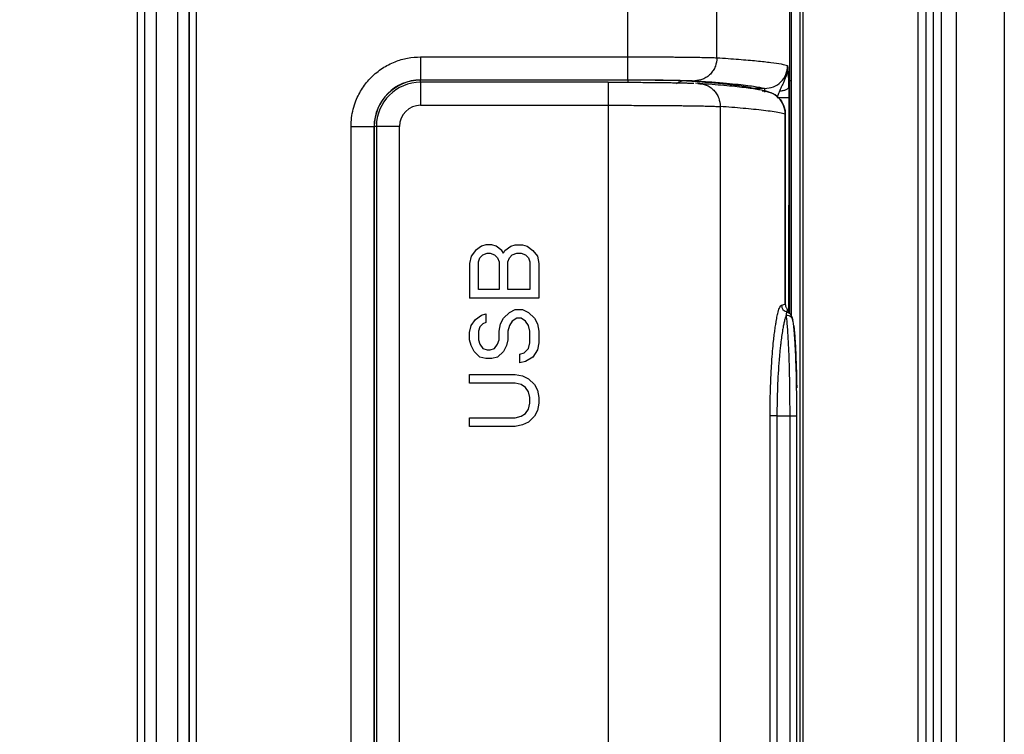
# Model space of a CAD drawing. Extents: x 3 to 428, y 3 to 275.
# Tile 39 of 42: x 385 to 412, y 140 to 160. Entities that reach past the tile are written whole.
import ezdxf

# ---------------------------------------------------------------- set-up
doc = ezdxf.new("R2010")
doc.units = 0
doc.linetypes.add('SLD-SOLID', pattern=[0])
doc.layers.get('0').update_dxf_attribs({"linetype": 'CONTINUOUS'})
doc.layers.add('DIMENSION', color=7, linetype='SLD-SOLID')
doc.styles.add('SLDTEXTSTYLE1', font='Gothic.ttf', dxfattribs={"width": 0.913})
doc.dimstyles.new('SLDDIMSTYLE0', dxfattribs={"dimtxt": 3.175, "dimasz": 3.302, "dimexe": 0, "dimexo": 0.0625, "dimgap": 0.79375, "dimtad": 0, "dimtih": 1, "dimtoh": 1, "dimdec": 0, "dimlfac": 1.6, "dimrnd": 1e-09, "dimzin": 12, "dimdsep": 46, "dimtxsty": 'SLDTEXTSTYLE1', "dimsah": 1, "dimcen": 0.09, "dimadec": 0, "dimazin": 0, "dimtfac": 1, "dimtdec": 0, "dimtofl": 0, "dimtmove": 0, "dimatfit": 3, "dimfxl": 1, "dimtolj": 1, "dimtzin": 12, "dimarcsym": 0})

# ---------------------------------------------------------------- blocks, each defined once
blk = doc.blocks.new('_D_5')
at = {"layer": 'DIMENSION'}
for p, q in [((289.474, 177.382), (289.474, 92.267)), ((406.275, 177.382), (406.275, 92.267)), ((289.474, 95.442), (341.524, 95.442)), ((406.275, 95.442), (348.562, 95.442))]:
    blk.add_line(p, q, dxfattribs=at)
for points in [[(289.474, 95.442), (292.776, 94.934), (292.776, 95.95)], [(406.275, 95.442), (402.973, 95.95), (402.973, 94.934)]]:
    blk.add_solid(points, dxfattribs=at)
at = {"layer": 'DIMENSION', "insert": (341.524, 96.977), "char_height": 3.175, "attachment_point": 1, "style": 'SLDTEXTSTYLE1'}
blk.add_mtext('187', dxfattribs=at)

msp = doc.modelspace()

# ---------------------------------------------------------------- linework, layer by layer
at = {"color": 7, "linetype": 'SLD-SOLID'}
for p, q in [((405.967, 151.65), (405.967, 190.064)), ((409.4, 125.695), (409.4, 188.871)), ((410.025, 125.695), (410.025, 188.871)), ((411.731, 186.47), (411.731, 125.695)), ((388.246, 122.02), (388.246, 183.895)), ((388.433, 183.895), (388.433, 122.02)), ((388.448, 122.02), (388.448, 183.895)), ((388.759, 122.02), (388.759, 183.895)), ((389.327, 183.895), (389.327, 122.02)), ((389.639, 183.895), (389.639, 122.02)), ((389.653, 122.02), (389.653, 183.895)), ((389.84, 183.895), (389.84, 122.02)), ((405.918, 158.039), (405.918, 183.814)), ((401.53, 158.675), (401.545, 183.328)), ((403.946, 158.65), (403.956, 183.327)), ((406.201, 130.413), (406.201, 175.502)), ((406.275, 175.152), (406.275, 130.764)), ((395.918, 158.675), (401.53, 158.675)), ((395.918, 158.675), (395.918, 158.05)), ((395.918, 158.05), (401.53, 158.05)), ((395.918, 158.044), (395.918, 158.05)), ((401.531, 158.045), (395.918, 158.044)), ((400.995, 157.987), (395.918, 157.987)), ((395.918, 157.987), (395.918, 157.362)), ((400.995, 157.987), (400.995, 157.362)), ((403.479, 157.952), (403.362, 157.958)), ((405.918, 158.039), (405.889, 157.855)), ((405.235, 157.815), (404.928, 157.815)), ((405.889, 157.855), (405.89, 157.624)), ((395.918, 157.362), (400.995, 157.362)), ((400.995, 157.362), (400.995, 124.966)), ((404.035, 157.329), (404.035, 124.999)), ((405.798, 151.972), (405.798, 157.126)), ((405.798, 157.125), (405.798, 151.973)), ((394.032, 125.539), (394.032, 156.789)), ((394.032, 156.789), (394.657, 156.789)), ((394.657, 125.539), (394.657, 156.789)), ((394.663, 156.789), (394.657, 156.789)), ((394.663, 156.789), (394.663, 125.539)), ((394.72, 156.789), (394.72, 125.539)), ((395.345, 156.789), (394.72, 156.789)), ((395.345, 125.539), (395.345, 156.789)), ((397.404, 153.43), (397.285, 153.273)), ((397.564, 153.547), (397.404, 153.43)), ((397.684, 153.586), (397.564, 153.547)), ((397.843, 153.586), (397.684, 153.586)), ((397.963, 153.547), (397.843, 153.586)), ((398.122, 153.43), (397.963, 153.547)), ((398.162, 153.352), (398.122, 153.43)), ((398.162, 153.352), (398.202, 153.43)), ((398.202, 153.43), (398.362, 153.547)), ((398.362, 153.547), (398.481, 153.586)), ((398.481, 153.586), (398.681, 153.586)), ((398.681, 153.586), (398.801, 153.547)), ((398.801, 153.547), (398.96, 153.43)), ((398.96, 153.43), (399.08, 153.273)), ((397.285, 153.273), (397.245, 153.078)), ((397.484, 153.117), (397.524, 153.234)), ((397.484, 152.375), (397.484, 153.117)), ((397.524, 153.234), (397.604, 153.313)), ((397.604, 153.313), (397.723, 153.352)), ((397.723, 153.352), (397.803, 153.352)), ((397.803, 153.352), (397.923, 153.313)), ((397.923, 153.313), (398.003, 153.234)), ((398.003, 153.234), (398.043, 153.117)), ((398.043, 153.117), (398.043, 152.375)), ((398.282, 153.117), (398.322, 153.234)), ((398.282, 152.375), (398.282, 153.117)), ((398.322, 153.234), (398.402, 153.313)), ((398.402, 153.313), (398.521, 153.352)), ((398.521, 153.352), (398.641, 153.352)), ((398.641, 153.352), (398.761, 153.313)), ((398.761, 153.313), (398.84, 153.234)), ((398.84, 153.234), (398.88, 153.117)), ((398.88, 153.117), (398.88, 152.375)), ((399.08, 153.273), (399.12, 153.078)), ((397.245, 153.078), (397.245, 152.141)), ((399.12, 153.078), (399.12, 152.141)), ((398.043, 152.375), (397.484, 152.375)), ((398.88, 152.375), (398.282, 152.375)), ((399.12, 152.141), (397.245, 152.141)), ((398.322, 151.75), (398.481, 151.828)), ((398.481, 151.828), (398.681, 151.828)), ((398.681, 151.828), (398.84, 151.75)), ((405.695, 151.949), (405.798, 151.973)), ((405.851, 151.843), (405.836, 151.767)), ((405.89, 151.784), (405.851, 151.843)), ((397.285, 151.398), (397.404, 151.555)), ((397.404, 151.555), (397.564, 151.672)), ((397.564, 151.672), (397.684, 151.711)), ((397.684, 151.711), (397.684, 151.477)), ((398.082, 151.438), (398.162, 151.594)), ((398.162, 151.594), (398.322, 151.75)), ((398.402, 151.516), (398.322, 151.398)), ((398.521, 151.594), (398.402, 151.516)), ((398.641, 151.594), (398.521, 151.594)), ((398.761, 151.516), (398.641, 151.594)), ((398.84, 151.398), (398.761, 151.516)), ((398.84, 151.75), (399, 151.594)), ((399, 151.594), (399.08, 151.438)), ((397.245, 151.203), (397.285, 151.398)), ((397.524, 151.359), (397.484, 151.242)), ((397.604, 151.438), (397.524, 151.359)), ((397.684, 151.477), (397.604, 151.438)), ((398.043, 151.242), (398.082, 151.438)), ((398.322, 151.398), (398.282, 151.242)), ((398.88, 151.242), (398.84, 151.398)), ((399.08, 151.438), (399.12, 151.242)), ((397.245, 151.008), (397.245, 151.203)), ((397.285, 150.852), (397.245, 151.008)), ((397.484, 151.242), (397.484, 151.008)), ((397.484, 151.008), (397.524, 150.891)), ((398.003, 150.891), (398.043, 151.008)), ((398.043, 151.008), (398.043, 151.242)), ((398.282, 151.008), (398.242, 150.852)), ((398.282, 151.242), (398.282, 151.008)), ((398.88, 150.93), (398.88, 151.242)), ((399.12, 151.242), (399.12, 150.93)), ((397.364, 150.695), (397.285, 150.852)), ((397.524, 150.891), (397.604, 150.773)), ((397.604, 150.773), (397.723, 150.734)), ((397.723, 150.734), (397.803, 150.734)), ((397.803, 150.734), (397.923, 150.773)), ((397.923, 150.773), (398.003, 150.891)), ((398.242, 150.852), (398.162, 150.695)), ((398.721, 150.656), (398.84, 150.773)), ((398.84, 150.773), (398.88, 150.93)), ((399.08, 150.734), (398.96, 150.539)), ((399.12, 150.93), (399.08, 150.734)), ((397.524, 150.539), (397.364, 150.695)), ((397.684, 150.5), (397.524, 150.539)), ((397.843, 150.5), (397.684, 150.5)), ((398.003, 150.539), (397.843, 150.5)), ((398.162, 150.695), (398.003, 150.539)), ((398.601, 150.617), (398.721, 150.656)), ((398.601, 150.383), (398.601, 150.617)), ((398.96, 150.539), (398.761, 150.422)), ((398.761, 150.422), (398.601, 150.383)), ((397.245, 149.836), (397.245, 150.07)), ((397.245, 150.07), (398.481, 150.07)), ((398.481, 150.07), (398.681, 150.031)), ((398.681, 150.031), (398.84, 149.953)), ((398.84, 149.953), (399, 149.797)), ((398.481, 149.836), (397.245, 149.836)), ((398.641, 149.797), (398.481, 149.836)), ((398.761, 149.719), (398.641, 149.797)), ((398.84, 149.602), (398.761, 149.719)), ((399, 149.797), (399.08, 149.641)), ((398.88, 149.445), (398.84, 149.602)), ((398.88, 149.289), (398.88, 149.445)), ((399.08, 149.641), (399.12, 149.445)), ((399.12, 149.445), (399.12, 149.289)), ((398.761, 149.016), (398.84, 149.133)), ((398.84, 149.133), (398.88, 149.289)), ((399.12, 149.289), (399.08, 149.094)), ((397.245, 148.664), (397.245, 148.898)), ((397.245, 148.898), (398.481, 148.898)), ((398.481, 148.898), (398.641, 148.938)), ((398.641, 148.938), (398.761, 149.016)), ((399, 148.938), (398.84, 148.781)), ((399.08, 149.094), (399, 148.938)), ((405.385, 133.379), (405.385, 148.949)), ((405.571, 148.949), (405.385, 148.949)), ((405.571, 148.949), (405.571, 133.379)), ((405.571, 148.949), (405.925, 148.949)), ((405.925, 133.379), (405.925, 148.949)), ((406.113, 133.379), (406.113, 148.951)), ((398.481, 148.664), (397.245, 148.664)), ((398.681, 148.703), (398.481, 148.664)), ((398.84, 148.781), (398.681, 148.703))]:
    msp.add_line(p, q, dxfattribs=at)
at = {"color": 8, "linetype": 'SLD-SOLID'}
for p, q in [((409.616, 125.695), (409.616, 188.871)), ((409.808, 125.695), (409.808, 188.871)), ((410.437, 125.695), (410.437, 186.47)), ((395.918, 157.987), (395.918, 158.044)), ((405.918, 151.724), (405.918, 158.039)), ((405.891, 157.568), (405.887, 151.766)), ((405.89, 157.624), (405.891, 157.568)), ((394.72, 156.789), (394.663, 156.789))]:
    msp.add_line(p, q, dxfattribs=at)
at = {"color": 7, "linetype": 'SLD-SOLID'}
for centre, radius, start, end in [((395.918, 156.789), 1.261, 90, 180), ((395.918, 156.789), 1.255, 90, 180), ((395.918, 156.789), 1.198, 90, 180), ((395.918, 156.789), 0.573, 90, 180), ((405.882, 151.949), 0.188, 180.0343, 255.6195)]:
    msp.add_arc(centre, radius, start, end, dxfattribs=at)
for points, knots in [([(394.032, 156.789), (394.035, 156.868), (394.041, 157.026), (394.087, 157.259), (394.175, 157.532), (394.33, 157.832), (394.575, 158.132), (394.825, 158.336), (395.047, 158.466), (395.272, 158.568), (395.563, 158.656), (395.8, 158.669), (395.918, 158.675)], [0, 0, 0, 0, 0.080277, 0.15989, 0.240115, 0.370007, 0.500013, 0.629905, 0.694634, 0.76008, 0.879955, 1, 1, 1, 1]), ([(401.53, 158.675), (401.661, 158.675), (401.927, 158.675), (402.241, 158.674), (402.472, 158.673), (402.625, 158.672), (402.774, 158.671), (402.917, 158.669), (403.093, 158.668), (403.311, 158.665), (403.56, 158.661), (403.796, 158.656), (403.894, 158.652), (403.946, 158.65)], [0, 0, 0, 0, 0.119677, 0.243884, 0.294569, 0.345644, 0.396999, 0.44852, 0.500088, 0.595239, 0.712187, 0.848492, 1, 1, 1, 1]), ([(401.53, 158.05), (401.53, 158.061), (401.53, 158.082), (401.53, 158.227), (401.53, 158.432), (401.53, 158.594), (401.53, 158.675)], [0, 0, 0, 0, 0.250001, 0.5, 0.75, 1, 1, 1, 1]), ([(403.946, 158.65), (403.937, 158.572), (403.924, 158.451), (403.849, 158.306), (403.771, 158.206), (403.674, 158.126), (403.534, 158.048), (403.418, 158.035), (403.342, 158.026)], [0, 0, 0, 0, 0.239657, 0.368574, 0.500182, 0.63176, 0.760601, 1, 1, 1, 1]), ([(403.946, 158.65), (404.149, 158.637), (404.555, 158.609), (405.036, 158.567), (405.42, 158.524), (405.707, 158.481), (405.81, 158.453), (405.861, 158.438)], [0, 0, 0, 0, 0.2, 0.400014, 0.600009, 0.8, 1, 1, 1, 1]), ([(405.235, 157.815), (405.317, 157.825), (405.481, 157.843), (405.688, 157.987), (405.833, 158.193), (405.852, 158.357), (405.861, 158.438)], [0, 0, 0, 0, 0.250217, 0.500381, 0.750299, 1, 1, 1, 1]), ([(405.861, 158.438), (405.859, 158.382), (405.854, 158.265), (405.809, 158.119), (405.76, 158.001), (405.719, 157.914), (405.677, 157.829), (405.653, 157.771), (405.64, 157.742)], [0, 0, 0, 0, 0.22715, 0.475021, 0.612448, 0.750354, 0.87041, 1, 1, 1, 1]), ([(405.861, 158.438), (405.866, 158.363), (405.874, 158.248), (405.882, 158.046), (405.884, 157.919), (405.885, 157.855)], [0, 0, 0, 0, 0.475372, 0.731663, 1, 1, 1, 1]), ([(400.995, 157.987), (401.043, 157.987), (401.14, 157.987), (401.284, 157.987), (401.427, 157.987), (401.568, 157.986), (401.817, 157.985), (402.162, 157.983), (402.486, 157.979), (402.704, 157.976), (402.838, 157.973), (402.961, 157.971), (403.072, 157.968), (403.201, 157.964), (403.274, 157.962), (403.322, 157.96)], [0, 0, 0, 0, 0.048575, 0.096893, 0.145119, 0.193412, 0.241939, 0.403314, 0.564831, 0.62866, 0.691957, 0.755092, 0.818435, 0.882359, 1, 1, 1, 1]), ([(401.53, 158.05), (401.632, 158.05), (401.836, 158.05), (402.135, 158.049), (402.418, 158.046), (402.677, 158.044), (402.907, 158.04), (403.097, 158.036), (403.249, 158.031), (403.311, 158.028), (403.342, 158.026)], [0, 0, 0, 0, 0.124546, 0.249201, 0.374503, 0.499806, 0.62515, 0.750706, 0.875298, 1, 1, 1, 1]), ([(402.237, 158.042), (402.17, 158.042), (402.027, 158.043), (401.787, 158.044), (401.617, 158.044), (401.531, 158.045)], [0, 0, 0, 0, 0.303669, 0.644944, 1, 1, 1, 1]), ([(404.928, 157.815), (404.885, 157.828), (404.799, 157.852), (404.618, 157.881), (404.454, 157.903), (404.334, 157.917), (404.21, 157.931), (403.988, 157.953), (403.634, 157.984), (403.242, 158.011), (403.046, 158.024)], [0, 0, 0, 0, 0.173372, 0.346848, 0.415081, 0.483381, 0.551759, 0.607142, 0.803549, 1, 1, 1, 1]), ([(403.342, 158.026), (403.5, 158.015), (403.817, 157.994), (404.204, 157.962), (404.529, 157.931), (404.784, 157.901), (404.985, 157.872), (405.139, 157.844), (405.203, 157.825), (405.235, 157.815)], [0, 0, 0, 0, 0.156133, 0.313296, 0.456639, 0.598395, 0.732582, 0.866416, 1, 1, 1, 1]), ([(403.427, 157.954), (403.503, 157.946), (403.621, 157.933), (403.763, 157.856), (403.861, 157.775), (403.939, 157.675), (404.015, 157.529), (404.027, 157.408), (404.035, 157.329)], [0, 0, 0, 0, 0.239401, 0.368324, 0.499999, 0.631676, 0.760599, 1, 1, 1, 1]), ([(405.337, 157.728), (405.3, 157.738), (405.221, 157.758), (405.072, 157.786), (404.892, 157.814), (404.679, 157.842), (404.43, 157.87), (404.142, 157.898), (403.826, 157.926), (403.588, 157.943), (403.472, 157.952)], [0, 0, 0, 0, 0.102688, 0.216603, 0.336251, 0.464095, 0.59831, 0.734636, 0.870503, 1, 1, 1, 1]), ([(405.172, 157.751), (405.254, 157.741), (405.418, 157.723), (405.625, 157.579), (405.74, 157.408), (405.791, 157.252), (405.795, 157.168), (405.798, 157.125)], [0, 0, 0, 0, 0.249868, 0.499685, 0.743045, 0.869931, 1, 1, 1, 1]), ([(405.796, 157.119), (405.788, 157.202), (405.77, 157.366), (405.626, 157.575), (405.419, 157.72), (405.254, 157.739), (405.172, 157.749)], [0, 0, 0, 0, 0.250173, 0.50018, 0.750077, 1, 1, 1, 1]), ([(405.64, 157.742), (405.629, 157.714), (405.618, 157.686), (405.608, 157.656), (405.607, 157.654), (405.604, 157.646), (405.594, 157.618), (405.585, 157.59), (405.579, 157.568)], [0, 0, 0, 0, 0.495962, 0.497076, 0.506289, 0.532207, 0.63006, 1, 1, 1, 1]), ([(405.889, 157.855), (405.884, 157.842), (405.875, 157.815), (405.817, 157.78), (405.737, 157.754), (405.672, 157.746), (405.64, 157.742)], [0, 0, 0, 0, 0.250119, 0.509667, 0.763975, 1, 1, 1, 1]), ([(405.891, 157.568), (405.885, 157.568), (405.874, 157.568), (405.801, 157.568), (405.697, 157.568), (405.617, 157.568), (405.579, 157.568)], [0, 0, 0, 0, 0.240584, 0.500003, 0.759415, 1, 1, 1, 1]), ([(400.995, 157.362), (401.165, 157.362), (401.51, 157.362), (402.019, 157.36), (402.508, 157.357), (402.868, 157.354), (403.118, 157.351), (403.28, 157.349), (403.437, 157.346), (403.605, 157.343), (403.773, 157.339), (403.93, 157.334), (403.999, 157.331), (404.035, 157.329)], [0, 0, 0, 0, 0.122511, 0.247604, 0.375147, 0.505223, 0.55686, 0.611417, 0.668889, 0.729275, 0.814331, 0.904624, 1, 1, 1, 1]), ([(405.798, 157.125), (405.75, 157.137), (405.657, 157.159), (405.454, 157.192), (405.218, 157.222), (404.952, 157.252), (404.663, 157.279), (404.361, 157.305), (404.141, 157.321), (404.035, 157.329)], [0, 0, 0, 0, 0.167081, 0.326089, 0.477016, 0.619872, 0.754661, 0.881374, 1, 1, 1, 1]), ([(405.796, 157.125), (405.796, 157.125), (405.8, 157.125), (405.799, 157.125), (405.798, 157.125)], [0, 0, 0, 0, 0.046195, 1, 1, 1, 1]), ([(405.798, 151.973), (405.799, 151.961), (405.8, 151.937), (405.811, 151.903), (405.827, 151.87), (405.843, 151.852), (405.851, 151.843)], [0, 0, 0, 0, 0.249972, 0.49985, 0.749859, 1, 1, 1, 1]), ([(405.921, 151.719), (405.919, 151.722), (405.915, 151.727), (405.904, 151.748), (405.894, 151.772), (405.89, 151.783)], [0, 0, 0, 0, 0.388857, 0.722245, 1, 1, 1, 1]), ([(405.821, 151.677), (405.813, 151.655), (405.797, 151.611), (405.773, 151.519), (405.749, 151.408), (405.714, 151.22), (405.683, 151.001), (405.657, 150.766), (405.643, 150.621), (405.624, 150.405), (405.603, 150.108), (405.585, 149.725), (405.573, 149.337), (405.572, 149.077), (405.571, 148.949)], [0, 0, 0, 0, 0.066533, 0.133067, 0.199602, 0.266139, 0.420967, 0.471409, 0.521229, 0.570428, 0.682526, 0.791467, 0.897281, 1, 1, 1, 1]), ([(405.836, 151.767), (405.833, 151.76), (405.829, 151.747), (405.824, 151.7), (405.821, 151.677)], [0, 0, 0, 0, 0.518794, 1, 1, 1, 1]), ([(405.925, 148.949), (405.925, 149.085), (405.925, 149.358), (405.92, 149.762), (405.913, 150.154), (405.902, 150.53), (405.888, 150.888), (405.872, 151.178), (405.856, 151.401), (405.839, 151.568), (405.827, 151.64), (405.821, 151.677)], [0, 0, 0, 0, 0.109083, 0.219794, 0.332138, 0.446119, 0.566405, 0.698771, 0.793802, 0.894212, 1, 1, 1, 1]), ([(406.002, 151.544), (405.995, 151.578), (405.982, 151.638), (405.939, 151.695), (405.92, 151.72)], [0, 0, 0, 0, 0.554242, 1, 1, 1, 1]), ([(406.105, 149.658), (406.104, 149.739), (406.101, 149.971), (406.091, 150.321), (406.077, 150.69), (406.06, 151.001), (406.041, 151.249), (406.021, 151.438), (406.007, 151.515), (406, 151.552)], [0, 0, 0, 0, 0.088498, 0.252338, 0.411419, 0.565735, 0.715268, 0.860019, 1, 1, 1, 1]), ([(406.024, 151.404), (406.026, 151.387), (406.032, 151.344), (406.041, 151.255), (406.052, 151.135), (406.062, 150.988), (406.072, 150.815), (406.081, 150.623), (406.089, 150.426), (406.095, 150.228), (406.101, 150.032), (406.104, 149.859), (406.106, 149.75), (406.107, 149.711)], [0, 0, 0, 0, 0.059963, 0.152357, 0.245403, 0.352635, 0.460701, 0.568011, 0.676092, 0.767383, 0.858141, 0.949011, 1, 1, 1, 1]), ([(406.111, 148.949), (406.11, 149.114), (406.11, 149.356), (406.106, 149.585), (406.105, 149.658)], [0, 0, 0, 0, 0.683993, 1, 1, 1, 1]), ([(405.385, 148.949), (405.385, 149.011), (405.386, 149.134), (405.388, 149.317), (405.391, 149.485), (405.394, 149.591), (405.395, 149.637)], [0, 0, 0, 0, 0.266796, 0.532027, 0.796707, 1, 1, 1, 1]), ([(406.11, 148.949), (406.111, 148.949), (406.114, 148.949), (406.113, 148.949), (406.113, 148.949)], [0, 0, 0, 0, 0.039174, 1, 1, 1, 1])]:
    msp.add_open_spline(points, degree=3, knots=knots, dxfattribs=at)
at = {"color": 8, "linetype": 'SLD-SOLID'}
for points, knots in [([(401.531, 158.045), (401.531, 158.041), (401.531, 158.036), (401.531, 157.999), (401.531, 157.986)], [0, 0, 0, 0, 0.667778, 1, 1, 1, 1]), ([(403.046, 158.024), (403.021, 158.026), (402.969, 158.029), (402.842, 158.032), (402.684, 158.036), (402.49, 158.039), (402.339, 158.041), (402.248, 158.042), (402.237, 158.042)], [0, 0, 0, 0, 0.192576, 0.385208, 0.581852, 0.776781, 0.97266, 1, 1, 1, 1]), ([(403.046, 158.024), (403.009, 158.02), (402.951, 158.013), (402.886, 157.978), (402.86, 157.955), (402.85, 157.946)], [0, 0, 0, 0, 0.526355, 0.809484, 1, 1, 1, 1]), ([(405.235, 157.815), (405.235, 157.812), (405.235, 157.806), (405.235, 157.767), (405.235, 157.753)], [0, 0, 0, 0, 0.648505, 1, 1, 1, 1]), ([(405.235, 157.736), (405.235, 157.732), (405.235, 157.727), (405.235, 157.718), (405.235, 157.716)], [0, 0, 0, 0, 0.76463, 1, 1, 1, 1]), ([(405.395, 149.637), (405.396, 149.65), (405.398, 149.725), (405.403, 149.861), (405.411, 150.044), (405.42, 150.226), (405.434, 150.448), (405.453, 150.703), (405.477, 150.95), (405.499, 151.151), (405.52, 151.312), (405.54, 151.441), (405.557, 151.543), (405.572, 151.623), (405.588, 151.694), (405.614, 151.801), (405.65, 151.915), (405.68, 151.937), (405.695, 151.949)], [0, 0, 0, 0, 0.010809, 0.057402, 0.107314, 0.157173, 0.207197, 0.296068, 0.385055, 0.447587, 0.509899, 0.572416, 0.614524, 0.656504, 0.698485, 0.740596, 0.870331, 1, 1, 1, 1]), ([(405.821, 151.677), (405.845, 151.675), (405.882, 151.672), (405.925, 151.649), (405.956, 151.626), (405.979, 151.596), (405.996, 151.569), (405.998, 151.551), (405.999, 151.545)], [0, 0, 0, 0, 0.290674, 0.447355, 0.607404, 0.767468, 0.924138, 1, 1, 1, 1]), ([(405.836, 151.767), (405.855, 151.761), (405.887, 151.751), (405.91, 151.727), (405.919, 151.717)], [0, 0, 0, 0, 0.609883, 1, 1, 1, 1]), ([(405.925, 148.949), (405.938, 148.949), (405.963, 148.949), (406, 148.949), (406.033, 148.949), (406.062, 148.949), (406.086, 148.949), (406.103, 148.949), (406.108, 148.949), (406.11, 148.949)], [0, 0, 0, 0, 0.143699, 0.287395, 0.43109, 0.574781, 0.718474, 0.862169, 1, 1, 1, 1])]:
    msp.add_open_spline(points, degree=3, knots=knots, dxfattribs=at)

# ---------------------------------------------------------------- dimensions: what is measured, and where the dimension line sits
at = {"layer": 'DIMENSION'}
dim = msp.add_linear_dim(base=(406.275, 95.442), p1=(289.474, 178.652), p2=(406.275, 178.652), dimstyle='SLDDIMSTYLE0', dxfattribs=at)
dim.commit()
dim.dimension.update_dxf_attribs({"geometry": '_D_5', "text_midpoint": (345.043, 95.442), "dimtype": 160})

doc.saveas('drawing.dxf')
